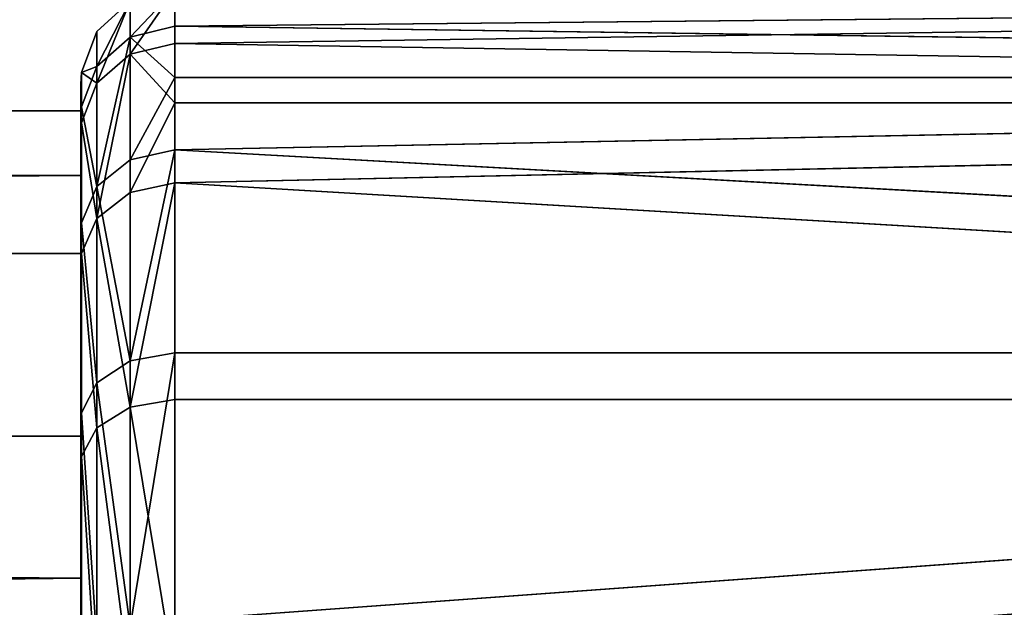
# Model space of a CAD drawing. Extents: x -340 to 340, y -36 to 33.
# Tile 113 of 252: x 245 to 256, y 4 to 10. Entities that reach past the tile are written whole.
import ezdxf

# ---------------------------------------------------------------- set-up
doc = ezdxf.new("R2010")
doc.units = 0
doc.header["$LTSCALE"] = 25.4
doc.layers.get('0').update_dxf_attribs({"color": 13, "linetype": 'CONTINUOUS'})

# ---------------------------------------------------------------- blocks, each defined once
blk = doc.blocks.new('OSLO-LED-60-7521-7517_STL')
at = {"color": 7}
for p, q in [((246.8, 9.907, 148.652), (285.8, 10.293, 152.286)), ((246.8, 9.907, 148.652), (246.8, 10.293, 152.286)), ((246.8, 9.907, 148.652), (285.8, 10.293, 152.286)), ((246.8, 10.293, 152.286), (246.8, 9.725, 155.896)), ((246.8, 9.725, 155.896), (285.8, 10.293, 152.286)), ((246.8, 9.725, 155.896), (285.8, 10.293, 152.286)), ((246.8, 10.293, 152.286), (246.8, 9.725, 155.896)), ((246.8, 9.907, 148.652), (246.8, 10.293, 152.286)), ((246.324, 10.173, 152.283), (245.971, 9.852, 152.275)), ((246.324, 10.173, 152.283), (245.971, 9.852, 152.275)), ((246.324, 10.173, 152.283), (246.324, 9.61, 155.862)), ((246.324, 10.173, 152.283), (246.324, 9.61, 155.862)), ((246.324, 9.79, 148.68), (246.324, 10.173, 152.283)), ((246.324, 9.79, 148.68), (246.324, 10.173, 152.283)), ((245.971, 9.852, 152.275), (245.807, 9.414, 152.264)), ((245.971, 9.852, 152.275), (245.807, 9.414, 152.264)), ((245.971, 9.852, 152.275), (245.971, 9.302, 155.771)), ((245.971, 9.852, 152.275), (245.971, 9.302, 155.771)), ((245.971, 9.478, 148.755), (245.971, 9.852, 152.275)), ((245.971, 9.478, 148.755), (245.971, 9.852, 152.275)), ((246.8, 9.907, 148.652), (246.324, 9.79, 148.68)), ((246.8, 9.907, 148.652), (246.324, 9.79, 148.68)), ((246.8, 9.362, 146.903), (246.8, 9.907, 148.652)), ((246.8, 9.907, 148.652), (285.8, 9.362, 146.903)), ((246.8, 9.907, 148.652), (285.8, 9.362, 146.903)), ((246.8, 9.362, 146.903), (246.8, 9.907, 148.652)), ((246.324, 9.79, 148.68), (245.971, 9.478, 148.755)), ((246.324, 9.79, 148.68), (245.971, 9.478, 148.755)), ((246.324, 9.79, 148.68), (246.324, 8.487, 145.299)), ((246.8, 9.362, 146.903), (246.324, 9.79, 148.68)), ((246.8, 9.362, 146.903), (246.324, 9.79, 148.68)), ((246.324, 9.79, 148.68), (246.324, 8.487, 145.299)), ((246.8, 9.725, 155.896), (246.324, 9.61, 155.862)), ((246.8, 9.725, 155.896), (246.324, 9.61, 155.862)), ((246.8, 9.725, 155.896), (285.8, 9.094, 157.615)), ((246.8, 9.725, 155.896), (246.8, 9.094, 157.615)), ((246.8, 9.725, 155.896), (285.8, 9.094, 157.615)), ((246.8, 9.725, 155.896), (246.8, 9.094, 157.615)), ((246.324, 9.61, 155.862), (245.971, 9.302, 155.771)), ((246.324, 9.61, 155.862), (245.971, 9.302, 155.771)), ((246.324, 9.61, 155.862), (246.324, 8.14, 159.174)), ((246.8, 9.094, 157.615), (246.324, 9.61, 155.862)), ((246.324, 9.61, 155.862), (246.324, 8.14, 159.174)), ((246.8, 9.094, 157.615), (246.324, 9.61, 155.862)), ((245.807, 9.414, 152.264), (245.8, 9.293, 152.261)), ((245.807, 9.414, 152.264), (245.8, 9.293, 152.261)), ((245.971, 9.478, 148.755), (245.807, 9.052, 148.858)), ((245.971, 9.478, 148.755), (245.807, 9.052, 148.858)), ((245.807, 8.882, 155.647), (245.807, 9.414, 152.264)), ((245.807, 9.052, 148.858), (245.807, 9.414, 152.264)), ((245.807, 8.882, 155.647), (245.807, 9.414, 152.264)), ((245.807, 9.052, 148.858), (245.807, 9.414, 152.264)), ((245.971, 8.205, 145.452), (245.971, 9.478, 148.755)), ((245.971, 8.205, 145.452), (245.971, 9.478, 148.755)), ((246.8, 9.362, 146.903), (246.324, 8.487, 145.299)), ((246.8, 9.362, 146.903), (246.324, 8.487, 145.299)), ((246.8, 8.593, 145.241), (285.8, 9.362, 146.903)), ((246.8, 8.593, 145.241), (246.8, 9.362, 146.903)), ((246.8, 9.362, 146.903), (285.8, 9.362, 146.903)), ((246.8, 8.593, 145.241), (285.8, 9.362, 146.903)), ((246.8, 9.362, 146.903), (285.8, 9.362, 146.903)), ((246.8, 8.593, 145.241), (246.8, 9.362, 146.903)), ((245.8, 9.293, 152.261), (245.8, 8.766, 155.613)), ((245.8, 8.935, 148.886), (245.8, 9.293, 152.261)), ((245.8, 9.293, 152.261), (245.8, 8.766, 155.613)), ((245.8, 8.935, 148.886), (245.8, 9.293, 152.261)), ((245.971, 9.302, 155.771), (245.807, 8.882, 155.647)), ((245.971, 9.302, 155.771), (245.807, 8.882, 155.647)), ((245.971, 7.866, 159.006), (245.971, 9.302, 155.771)), ((245.971, 7.866, 159.006), (245.971, 9.302, 155.771)), ((245.8, 9.007, 150.92), (-243.2, 9.007, 150.92)), ((245.8, 9.007, 150.92), (-243.2, 9.007, 150.92)), ((245.807, 9.052, 148.858), (245.8, 8.935, 148.886)), ((245.807, 9.052, 148.858), (245.8, 8.935, 148.886)), ((245.8, 7.495, 145.839), (245.8, 9.007, 150.92)), ((245.8, 9.007, 150.92), (245.8, 8.321, 156.178)), ((245.8, 9.007, 150.92), (245.8, 8.321, 156.178)), ((245.8, 7.495, 145.839), (245.8, 9.007, 150.92)), ((245.807, 7.821, 145.662), (245.807, 9.052, 148.858)), ((245.807, 7.821, 145.662), (245.807, 9.052, 148.858)), ((246.8, 9.094, 157.615), (246.324, 8.14, 159.174)), ((246.8, 9.094, 157.615), (246.324, 8.14, 159.174)), ((246.8, 9.094, 157.615), (285.8, 9.094, 157.615)), ((246.8, 9.094, 157.615), (285.8, 9.094, 157.615)), ((246.8, 9.094, 157.615), (246.8, 8.243, 159.237)), ((246.8, 8.243, 159.237), (285.8, 9.094, 157.615)), ((246.8, 8.243, 159.237), (285.8, 9.094, 157.615)), ((246.8, 9.094, 157.615), (246.8, 8.243, 159.237)), ((245.8, 7.715, 145.719), (245.8, 8.935, 148.886)), ((245.8, 7.715, 145.719), (245.8, 8.935, 148.886)), ((245.807, 8.882, 155.647), (245.8, 8.766, 155.613)), ((245.807, 8.882, 155.647), (245.8, 8.766, 155.613)), ((245.807, 7.493, 158.778), (245.807, 8.882, 155.647)), ((245.807, 7.493, 158.778), (245.807, 8.882, 155.647)), ((245.8, 8.766, 155.613), (245.8, 7.39, 158.715)), ((245.8, 8.766, 155.613), (245.8, 7.39, 158.715)), ((246.8, 8.593, 145.241), (246.324, 8.487, 145.299)), ((246.8, 8.593, 145.241), (246.324, 8.487, 145.299)), ((246.8, 6.441, 142.287), (246.8, 8.593, 145.241)), ((246.8, 8.593, 145.241), (285.8, 6.441, 142.287)), ((246.8, 8.593, 145.241), (285.8, 6.441, 142.287)), ((246.8, 6.441, 142.287), (246.8, 8.593, 145.241)), ((245.971, 8.205, 145.452), (246.324, 8.487, 145.299)), ((245.971, 8.205, 145.452), (246.324, 8.487, 145.299)), ((246.324, 8.487, 145.299), (246.324, 6.354, 142.37)), ((246.324, 8.487, 145.299), (246.324, 6.354, 142.37)), ((245.8, 8.321, 156.178), (-243.2, 8.321, 156.178)), ((245.8, 8.321, 156.178), (-243.2, 8.321, 156.178)), ((245.8, 8.321, 156.178), (245.8, 5.556, 160.701)), ((245.8, 8.321, 156.178), (245.8, 5.556, 160.701)), ((245.971, 8.205, 145.452), (245.807, 7.821, 145.662)), ((245.971, 8.205, 145.452), (245.807, 7.821, 145.662)), ((245.971, 8.205, 145.452), (245.971, 6.121, 142.591)), ((245.971, 8.205, 145.452), (245.971, 6.121, 142.591)), ((246.8, 8.243, 159.237), (246.324, 8.14, 159.174)), ((246.8, 8.243, 159.237), (246.324, 8.14, 159.174)), ((246.8, 8.243, 159.237), (285.8, 5.946, 162.08)), ((246.8, 8.243, 159.237), (246.8, 5.946, 162.08)), ((246.8, 8.243, 159.237), (285.8, 5.946, 162.08)), ((246.8, 8.243, 159.237), (246.8, 5.946, 162.08)), ((246.324, 8.14, 159.174), (245.971, 7.866, 159.006)), ((246.324, 8.14, 159.174), (245.971, 7.866, 159.006)), ((246.324, 5.863, 161.992), (246.324, 8.14, 159.174)), ((246.324, 5.863, 161.992), (246.324, 8.14, 159.174)), ((245.971, 7.866, 159.006), (245.807, 7.493, 158.778)), ((245.971, 7.866, 159.006), (245.807, 7.493, 158.778)), ((245.971, 5.642, 161.76), (245.971, 7.866, 159.006)), ((245.971, 5.642, 161.76), (245.971, 7.866, 159.006)), ((245.807, 7.821, 145.662), (245.8, 7.715, 145.719)), ((245.807, 7.821, 145.662), (245.8, 7.715, 145.719)), ((245.807, 5.804, 142.893), (245.807, 7.821, 145.662)), ((245.807, 5.804, 142.893), (245.807, 7.821, 145.662)), ((245.8, 5.717, 142.976), (245.8, 7.715, 145.719)), ((245.8, 5.717, 142.976), (245.8, 7.715, 145.719)), ((245.8, 7.495, 145.839), (-243.2, 7.495, 145.839)), ((245.8, 7.495, 145.839), (-243.2, 7.495, 145.839)), ((245.8, 4.047, 141.811), (245.8, 7.495, 145.839)), ((245.8, 4.047, 141.811), (245.8, 7.495, 145.839)), ((245.807, 7.493, 158.778), (245.8, 7.39, 158.715)), ((245.807, 7.493, 158.778), (245.8, 7.39, 158.715)), ((245.807, 5.34, 161.443), (245.807, 7.493, 158.778)), ((245.807, 5.34, 161.443), (245.807, 7.493, 158.778)), ((245.8, 7.39, 158.715), (245.8, 5.257, 161.355)), ((245.8, 7.39, 158.715), (245.8, 5.257, 161.355)), ((246.8, 6.441, 142.287), (246.324, 6.354, 142.37)), ((246.8, 6.441, 142.287), (246.324, 6.354, 142.37)), ((246.8, 3.598, 139.99), (285.8, 6.441, 142.287)), ((246.8, 3.598, 139.99), (246.8, 6.441, 142.287)), ((246.8, 6.441, 142.287), (285.8, 6.441, 142.287)), ((246.8, 3.598, 139.99), (285.8, 6.441, 142.287)), ((246.8, 6.441, 142.287), (285.8, 6.441, 142.287)), ((246.8, 3.598, 139.99), (246.8, 6.441, 142.287)), ((245.971, 6.121, 142.591), (246.324, 6.354, 142.37)), ((245.971, 6.121, 142.591), (246.324, 6.354, 142.37)), ((246.324, 6.354, 142.37), (246.324, 3.536, 140.093)), ((246.324, 6.354, 142.37), (246.324, 3.536, 140.093)), ((245.807, 5.804, 142.893), (245.971, 6.121, 142.591)), ((245.807, 5.804, 142.893), (245.971, 6.121, 142.591)), ((245.971, 6.121, 142.591), (245.971, 3.368, 140.367)), ((245.971, 6.121, 142.591), (245.971, 3.368, 140.367)), ((246.324, 5.863, 161.992), (245.971, 5.642, 161.76)), ((246.324, 5.863, 161.992), (245.971, 5.642, 161.76)), ((246.324, 5.863, 161.992), (246.8, 5.946, 162.08)), ((246.324, 5.863, 161.992), (246.8, 5.946, 162.08)), ((246.324, 2.934, 164.126), (246.324, 5.863, 161.992)), ((246.324, 2.934, 164.126), (246.324, 5.863, 161.992)), ((246.8, 5.946, 162.08), (285.8, 5.946, 162.08)), ((246.8, 5.946, 162.08), (285.8, 5.946, 162.08)), ((246.8, 5.946, 162.08), (246.8, 2.992, 164.231)), ((246.8, 5.946, 162.08), (246.8, 2.992, 164.231)), ((245.807, 5.804, 142.893), (245.8, 5.717, 142.976)), ((245.807, 5.804, 142.893), (245.8, 5.717, 142.976)), ((245.807, 5.804, 142.893), (245.807, 3.14, 140.74)), ((245.807, 5.804, 142.893), (245.807, 3.14, 140.74)), ((245.8, 3.077, 140.843), (245.8, 5.717, 142.976)), ((245.8, 3.077, 140.843), (245.8, 5.717, 142.976)), ((245.8, 5.556, 160.701), (-243.2, 5.556, 160.701)), ((245.8, 5.556, 160.701), (-243.2, 5.556, 160.701)), ((245.8, 5.556, 160.701), (245.8, 1.19, 163.709)), ((245.8, 5.556, 160.701), (245.8, 1.19, 163.709)), ((245.971, 5.642, 161.76), (245.807, 5.34, 161.443)), ((245.971, 5.642, 161.76), (245.807, 5.34, 161.443)), ((245.971, 2.781, 163.844), (245.971, 5.642, 161.76)), ((245.971, 2.781, 163.844), (245.971, 5.642, 161.76)), ((245.807, 5.34, 161.443), (245.8, 5.257, 161.355)), ((245.807, 5.34, 161.443), (245.8, 5.257, 161.355)), ((245.807, 2.571, 163.459), (245.807, 5.34, 161.443)), ((245.807, 2.571, 163.459), (245.807, 5.34, 161.443)), ((245.8, 5.257, 161.355), (245.8, 2.514, 163.353)), ((245.8, 5.257, 161.355), (245.8, 2.514, 163.353)), ((245.8, 4.047, 141.811), (-243.2, 4.047, 141.811)), ((245.8, 4.047, 141.811), (-243.2, 4.047, 141.811)), ((245.8, -0.741, 139.534), (245.8, 4.047, 141.811)), ((245.8, -0.741, 139.534), (245.8, 4.047, 141.811))]:
    blk.add_line(p, q, dxfattribs=at)
mesh = blk.add_polyface(dxfattribs=at)
corners = [(246.324, 9.61, 155.862), (246.8, 10.293, 152.286), (246.324, 10.173, 152.283), (246.8, 9.725, 155.896)]
mesh.append_faces([[corners[k] for k in face] for face in [(0, 1, 2), (1, 0, 3)]], dxfattribs={"vtx0": -1, "color": 7})
mesh = blk.add_polyface(dxfattribs=at)
corners = [(246.324, 9.79, 148.68), (246.8, 10.293, 152.286), (246.8, 9.907, 148.652), (246.324, 10.173, 152.283)]
mesh.append_faces([[corners[k] for k in face] for face in [(0, 1, 2), (1, 0, 3)]], dxfattribs={"vtx0": -1, "color": 7})
mesh = blk.add_polyface(dxfattribs=at)
corners = [(285.8, 10.293, 152.286), (285.8, 9.362, 146.903), (246.8, 9.907, 148.652)]
mesh.append_faces([[corners[k] for k in face] for face in [(0, 1, 2)]], dxfattribs={"color": 7})
mesh = blk.add_polyface(dxfattribs=at)
corners = [(285.8, 10.293, 152.286), (246.8, 9.907, 148.652), (246.8, 10.293, 152.286)]
mesh.append_faces([[corners[k] for k in face] for face in [(0, 1, 2)]], dxfattribs={"color": 7})
mesh = blk.add_polyface(dxfattribs=at)
corners = [(246.8, 9.725, 155.896), (285.8, 10.293, 152.286), (246.8, 10.293, 152.286)]
mesh.append_faces([[corners[k] for k in face] for face in [(0, 1, 2)]], dxfattribs={"color": 7})
mesh = blk.add_polyface(dxfattribs=at)
corners = [(285.8, 9.094, 157.615), (285.8, 10.293, 152.286), (246.8, 9.725, 155.896)]
mesh.append_faces([[corners[k] for k in face] for face in [(0, 1, 2)]], dxfattribs={"color": 7})
mesh = blk.add_polyface(dxfattribs=at)
corners = [(245.971, 9.302, 155.771), (246.324, 10.173, 152.283), (245.971, 9.852, 152.275), (246.324, 9.61, 155.862)]
mesh.append_faces([[corners[k] for k in face] for face in [(0, 1, 2), (1, 0, 3)]], dxfattribs={"vtx0": -1, "color": 7})
mesh = blk.add_polyface(dxfattribs=at)
corners = [(245.971, 9.478, 148.755), (246.324, 10.173, 152.283), (246.324, 9.79, 148.68), (245.971, 9.852, 152.275)]
mesh.append_faces([[corners[k] for k in face] for face in [(0, 1, 2), (1, 0, 3)]], dxfattribs={"vtx0": -1, "color": 7})
mesh = blk.add_polyface(dxfattribs=at)
corners = [(245.971, 9.302, 155.771), (245.807, 9.414, 152.264), (245.807, 8.882, 155.647), (245.971, 9.852, 152.275)]
mesh.append_faces([[corners[k] for k in face] for face in [(0, 1, 2), (1, 0, 3)]], dxfattribs={"vtx0": -1, "color": 7})
mesh = blk.add_polyface(dxfattribs=at)
corners = [(245.807, 9.414, 152.264), (245.971, 9.478, 148.755), (245.807, 9.052, 148.858), (245.971, 9.852, 152.275)]
mesh.append_faces([[corners[k] for k in face] for face in [(0, 1, 2), (1, 0, 3)]], dxfattribs={"vtx0": -1, "color": 7})
mesh = blk.add_polyface(dxfattribs=at)
corners = [(246.324, 9.79, 148.68), (246.8, 9.907, 148.652), (246.8, 9.362, 146.903)]
mesh.append_faces([[corners[k] for k in face] for face in [(0, 1, 2)]], dxfattribs={"color": 7})
mesh = blk.add_polyface(dxfattribs=at)
corners = [(246.8, 9.907, 148.652), (285.8, 9.362, 146.903), (246.8, 9.362, 146.903)]
mesh.append_faces([[corners[k] for k in face] for face in [(0, 1, 2)]], dxfattribs={"color": 7})
mesh = blk.add_polyface(dxfattribs=at)
corners = [(245.971, 8.205, 145.452), (246.324, 9.79, 148.68), (246.324, 8.487, 145.299), (245.971, 9.478, 148.755)]
mesh.append_faces([[corners[k] for k in face] for face in [(0, 1, 2), (1, 0, 3)]], dxfattribs={"vtx0": -1, "color": 7})
mesh = blk.add_polyface(dxfattribs=at)
corners = [(246.324, 9.79, 148.68), (246.8, 9.362, 146.903), (246.324, 8.487, 145.299)]
mesh.append_faces([[corners[k] for k in face] for face in [(0, 1, 2)]], dxfattribs={"color": 7})
mesh = blk.add_polyface(dxfattribs=at)
corners = [(246.8, 9.094, 157.615), (246.8, 9.725, 155.896), (246.324, 9.61, 155.862)]
mesh.append_faces([[corners[k] for k in face] for face in [(0, 1, 2)]], dxfattribs={"color": 7})
mesh = blk.add_polyface(dxfattribs=at)
corners = [(285.8, 9.094, 157.615), (246.8, 9.725, 155.896), (246.8, 9.094, 157.615)]
mesh.append_faces([[corners[k] for k in face] for face in [(0, 1, 2)]], dxfattribs={"color": 7})
mesh = blk.add_polyface(dxfattribs=at)
corners = [(245.971, 7.866, 159.006), (246.324, 9.61, 155.862), (245.971, 9.302, 155.771), (246.324, 8.14, 159.174)]
mesh.append_faces([[corners[k] for k in face] for face in [(0, 1, 2), (1, 0, 3)]], dxfattribs={"vtx0": -1, "color": 7})
mesh = blk.add_polyface(dxfattribs=at)
corners = [(246.324, 8.14, 159.174), (246.8, 9.094, 157.615), (246.324, 9.61, 155.862)]
mesh.append_faces([[corners[k] for k in face] for face in [(0, 1, 2)]], dxfattribs={"color": 7})
mesh = blk.add_polyface(dxfattribs=at)
corners = [(245.807, 8.882, 155.647), (245.8, 9.293, 152.261), (245.8, 8.766, 155.613), (245.807, 9.414, 152.264)]
mesh.append_faces([[corners[k] for k in face] for face in [(0, 1, 2), (1, 0, 3)]], dxfattribs={"vtx0": -1, "color": 7})
mesh = blk.add_polyface(dxfattribs=at)
corners = [(245.8, 9.293, 152.261), (245.807, 9.052, 148.858), (245.8, 8.935, 148.886), (245.807, 9.414, 152.264)]
mesh.append_faces([[corners[k] for k in face] for face in [(0, 1, 2), (1, 0, 3)]], dxfattribs={"vtx0": -1, "color": 7})
mesh = blk.add_polyface(dxfattribs=at)
corners = [(245.807, 9.052, 148.858), (245.971, 8.205, 145.452), (245.807, 7.821, 145.662), (245.971, 9.478, 148.755)]
mesh.append_faces([[corners[k] for k in face] for face in [(0, 1, 2), (1, 0, 3)]], dxfattribs={"vtx0": -1, "color": 7})
mesh = blk.add_polyface(dxfattribs=at)
corners = [(246.8, 9.362, 146.903), (246.8, 8.593, 145.241), (246.324, 8.487, 145.299)]
mesh.append_faces([[corners[k] for k in face] for face in [(0, 1, 2)]], dxfattribs={"color": 7})
mesh = blk.add_polyface(dxfattribs=at)
corners = [(285.8, 9.362, 146.903), (285.8, 6.441, 142.287), (246.8, 8.593, 145.241)]
mesh.append_faces([[corners[k] for k in face] for face in [(0, 1, 2)]], dxfattribs={"color": 7})
mesh = blk.add_polyface(dxfattribs=at)
corners = [(285.8, 9.362, 146.903), (246.8, 8.593, 145.241), (246.8, 9.362, 146.903)]
mesh.append_faces([[corners[k] for k in face] for face in [(0, 1, 2)]], dxfattribs={"color": 7})
mesh = blk.add_polyface(dxfattribs=at)
corners = [(245.8, -16.34, 154.985), (245.8, -16.346, 150.286), (245.8, -16.699, 151.61), (245.8, -15.923, 155.571), (245.8, -15.12, 158.152), (245.8, -13.388, 160.227), (245.8, -13.122, 160.895), (245.8, -9.178, 163.45), (245.8, -10.482, 163.028), (245.8, -7.38, 164.405), (245.8, -4.022, 164.682), (245.8, -4.028, 164.932), (245.8, -0.653, 164.573), (245.8, 1.19, 163.709), (245.8, 2.514, 163.353), (245.8, 5.556, 160.701), (245.8, 5.257, 161.355), (245.8, 7.39, 158.715), (245.8, 8.321, 156.178), (245.8, 8.766, 155.613), (245.8, 9.007, 150.92), (245.8, 9.293, 152.261), (245.8, -16.172, 148.258), (245.8, -14.582, 145.286), (245.8, -14.795, 145.156), (245.8, -12.662, 142.516), (245.8, -10.937, 141.436), (245.8, -9.919, 140.518), (245.8, -6.041, 139.402), (245.8, -6.752, 139.298), (245.8, -3.378, 138.94), (245.8, -0.741, 139.534), (245.8, -0.025, 139.467), (245.8, 4.047, 141.811), (245.8, 3.077, 140.843), (245.8, 5.717, 142.976), (245.8, 7.495, 145.839), (245.8, 7.715, 145.719), (245.8, 8.935, 148.886)]
mesh.append_faces([[corners[k] for k in face] for face in [(0, 1, 2), (1, 0, 3), (3, 4, 5), (5, 6, 7), (7, 9, 10), (10, 12, 13), (13, 14, 15), (15, 17, 18), (18, 19, 20), (22, 23, 24), (24, 23, 25), (25, 26, 27), (27, 28, 29), (29, 28, 30), (30, 31, 32), (32, 33, 34), (34, 33, 35), (35, 36, 37), (37, 20, 38), (38, 20, 21)]], dxfattribs={"vtx0": -1, "vtx1": -1, "color": 7})
mesh.append_faces([[corners[k] for k in face] for face in [(3, 0, 4), (5, 4, 6), (7, 6, 8), (7, 8, 9), (10, 9, 11), (10, 11, 12), (13, 12, 14), (15, 14, 16), (15, 16, 17), (18, 17, 19), (20, 19, 21), (1, 22, 2), (22, 1, 23), (25, 23, 26), (27, 26, 28), (30, 28, 31), (32, 31, 33), (35, 33, 36), (37, 36, 20)]], dxfattribs={"vtx0": -1, "vtx2": -1, "color": 7})
mesh = blk.add_polyface(dxfattribs=at)
corners = [(245.971, 7.866, 159.006), (245.807, 8.882, 155.647), (245.807, 7.493, 158.778), (245.971, 9.302, 155.771)]
mesh.append_faces([[corners[k] for k in face] for face in [(0, 1, 2), (1, 0, 3)]], dxfattribs={"vtx0": -1, "color": 7})
mesh = blk.add_polyface(dxfattribs=at)
corners = [(-243.2, 8.321, 156.178), (245.8, 9.007, 150.92), (-243.2, 9.007, 150.92), (245.8, 8.321, 156.178)]
mesh.append_faces([[corners[k] for k in face] for face in [(0, 1, 2), (1, 0, 3)]], dxfattribs={"vtx0": -1, "color": 7})
mesh = blk.add_polyface(dxfattribs=at)
corners = [(-243.2, 9.007, 150.92), (245.8, 7.495, 145.839), (-243.2, 7.495, 145.839), (245.8, 9.007, 150.92)]
mesh.append_faces([[corners[k] for k in face] for face in [(0, 1, 2), (1, 0, 3)]], dxfattribs={"vtx0": -1, "color": 7})
mesh = blk.add_polyface(dxfattribs=at)
corners = [(245.8, 8.935, 148.886), (245.807, 7.821, 145.662), (245.8, 7.715, 145.719), (245.807, 9.052, 148.858)]
mesh.append_faces([[corners[k] for k in face] for face in [(0, 1, 2), (1, 0, 3)]], dxfattribs={"vtx0": -1, "color": 7})
mesh = blk.add_polyface(dxfattribs=at)
corners = [(246.8, 8.243, 159.237), (246.8, 9.094, 157.615), (246.324, 8.14, 159.174)]
mesh.append_faces([[corners[k] for k in face] for face in [(0, 1, 2)]], dxfattribs={"color": 7})
mesh = blk.add_polyface(dxfattribs=at)
corners = [(246.8, 8.243, 159.237), (285.8, 9.094, 157.615), (246.8, 9.094, 157.615)]
mesh.append_faces([[corners[k] for k in face] for face in [(0, 1, 2)]], dxfattribs={"color": 7})
mesh = blk.add_polyface(dxfattribs=at)
corners = [(285.8, 5.946, 162.08), (285.8, 9.094, 157.615), (246.8, 8.243, 159.237)]
mesh.append_faces([[corners[k] for k in face] for face in [(0, 1, 2)]], dxfattribs={"color": 7})
mesh = blk.add_polyface(dxfattribs=at)
corners = [(245.807, 7.493, 158.778), (245.8, 8.766, 155.613), (245.8, 7.39, 158.715), (245.807, 8.882, 155.647)]
mesh.append_faces([[corners[k] for k in face] for face in [(0, 1, 2), (1, 0, 3)]], dxfattribs={"vtx0": -1, "color": 7})
mesh = blk.add_polyface(dxfattribs=at)
corners = [(246.324, 6.354, 142.37), (246.8, 8.593, 145.241), (246.8, 6.441, 142.287), (246.324, 8.487, 145.299)]
mesh.append_faces([[corners[k] for k in face] for face in [(0, 1, 2), (1, 0, 3)]], dxfattribs={"vtx0": -1, "color": 7})
mesh = blk.add_polyface(dxfattribs=at)
corners = [(246.8, 8.593, 145.241), (285.8, 6.441, 142.287), (246.8, 6.441, 142.287)]
mesh.append_faces([[corners[k] for k in face] for face in [(0, 1, 2)]], dxfattribs={"color": 7})
mesh = blk.add_polyface(dxfattribs=at)
corners = [(245.971, 8.205, 145.452), (246.324, 6.354, 142.37), (245.971, 6.121, 142.591), (246.324, 8.487, 145.299)]
mesh.append_faces([[corners[k] for k in face] for face in [(0, 1, 2), (1, 0, 3)]], dxfattribs={"vtx0": -1, "color": 7})
mesh = blk.add_polyface(dxfattribs=at)
corners = [(-243.2, 5.556, 160.701), (245.8, 8.321, 156.178), (-243.2, 8.321, 156.178), (245.8, 5.556, 160.701)]
mesh.append_faces([[corners[k] for k in face] for face in [(0, 1, 2), (1, 0, 3)]], dxfattribs={"vtx0": -1, "color": 7})
mesh = blk.add_polyface(dxfattribs=at)
corners = [(245.807, 7.821, 145.662), (245.971, 6.121, 142.591), (245.807, 5.804, 142.893), (245.971, 8.205, 145.452)]
mesh.append_faces([[corners[k] for k in face] for face in [(0, 1, 2), (1, 0, 3)]], dxfattribs={"vtx0": -1, "color": 7})
mesh = blk.add_polyface(dxfattribs=at)
corners = [(246.324, 5.863, 161.992), (246.8, 8.243, 159.237), (246.324, 8.14, 159.174), (246.8, 5.946, 162.08)]
mesh.append_faces([[corners[k] for k in face] for face in [(0, 1, 2), (1, 0, 3)]], dxfattribs={"vtx0": -1, "color": 7})
mesh = blk.add_polyface(dxfattribs=at)
corners = [(285.8, 5.946, 162.08), (246.8, 8.243, 159.237), (246.8, 5.946, 162.08)]
mesh.append_faces([[corners[k] for k in face] for face in [(0, 1, 2)]], dxfattribs={"color": 7})
mesh = blk.add_polyface(dxfattribs=at)
corners = [(246.324, 5.863, 161.992), (245.971, 7.866, 159.006), (245.971, 5.642, 161.76), (246.324, 8.14, 159.174)]
mesh.append_faces([[corners[k] for k in face] for face in [(0, 1, 2), (1, 0, 3)]], dxfattribs={"vtx0": -1, "color": 7})
mesh = blk.add_polyface(dxfattribs=at)
corners = [(245.971, 5.642, 161.76), (245.807, 7.493, 158.778), (245.807, 5.34, 161.443), (245.971, 7.866, 159.006)]
mesh.append_faces([[corners[k] for k in face] for face in [(0, 1, 2), (1, 0, 3)]], dxfattribs={"vtx0": -1, "color": 7})
mesh = blk.add_polyface(dxfattribs=at)
corners = [(245.8, 7.715, 145.719), (245.807, 5.804, 142.893), (245.8, 5.717, 142.976), (245.807, 7.821, 145.662)]
mesh.append_faces([[corners[k] for k in face] for face in [(0, 1, 2), (1, 0, 3)]], dxfattribs={"vtx0": -1, "color": 7})
mesh = blk.add_polyface(dxfattribs=at)
corners = [(-243.2, 7.495, 145.839), (245.8, 4.047, 141.811), (-243.2, 4.047, 141.811), (245.8, 7.495, 145.839)]
mesh.append_faces([[corners[k] for k in face] for face in [(0, 1, 2), (1, 0, 3)]], dxfattribs={"vtx0": -1, "color": 7})
mesh = blk.add_polyface(dxfattribs=at)
corners = [(245.807, 5.34, 161.443), (245.8, 7.39, 158.715), (245.8, 5.257, 161.355), (245.807, 7.493, 158.778)]
mesh.append_faces([[corners[k] for k in face] for face in [(0, 1, 2), (1, 0, 3)]], dxfattribs={"vtx0": -1, "color": 7})
mesh = blk.add_polyface(dxfattribs=at)
corners = [(246.8, 6.441, 142.287), (246.324, 3.536, 140.093), (246.324, 6.354, 142.37), (246.8, 3.598, 139.99)]
mesh.append_faces([[corners[k] for k in face] for face in [(0, 1, 2), (1, 0, 3)]], dxfattribs={"vtx0": -1, "color": 7})
mesh = blk.add_polyface(dxfattribs=at)
corners = [(285.8, 1.977, 139.139), (246.8, 3.598, 139.99), (285.8, 6.441, 142.287)]
mesh.append_faces([[corners[k] for k in face] for face in [(0, 1, 2)]], dxfattribs={"color": 7})
mesh = blk.add_polyface(dxfattribs=at)
corners = [(285.8, 6.441, 142.287), (246.8, 3.598, 139.99), (246.8, 6.441, 142.287)]
mesh.append_faces([[corners[k] for k in face] for face in [(0, 1, 2)]], dxfattribs={"color": 7})
mesh = blk.add_polyface(dxfattribs=at)
corners = [(245.971, 6.121, 142.591), (246.324, 3.536, 140.093), (245.971, 3.368, 140.367), (246.324, 6.354, 142.37)]
mesh.append_faces([[corners[k] for k in face] for face in [(0, 1, 2), (1, 0, 3)]], dxfattribs={"vtx0": -1, "color": 7})
mesh = blk.add_polyface(dxfattribs=at)
corners = [(245.807, 5.804, 142.893), (245.971, 3.368, 140.367), (245.807, 3.14, 140.74), (245.971, 6.121, 142.591)]
mesh.append_faces([[corners[k] for k in face] for face in [(0, 1, 2), (1, 0, 3)]], dxfattribs={"vtx0": -1, "color": 7})
mesh = blk.add_polyface(dxfattribs=at)
corners = [(246.324, 2.934, 164.126), (245.971, 5.642, 161.76), (245.971, 2.781, 163.844), (246.324, 5.863, 161.992)]
mesh.append_faces([[corners[k] for k in face] for face in [(0, 1, 2), (1, 0, 3)]], dxfattribs={"vtx0": -1, "color": 7})
mesh = blk.add_polyface(dxfattribs=at)
corners = [(246.8, 2.992, 164.231), (246.324, 5.863, 161.992), (246.324, 2.934, 164.126), (246.8, 5.946, 162.08)]
mesh.append_faces([[corners[k] for k in face] for face in [(0, 1, 2), (1, 0, 3)]], dxfattribs={"vtx0": -1, "color": 7})
mesh = blk.add_polyface(dxfattribs=at)
corners = [(285.8, 5.946, 162.08), (246.8, 5.946, 162.08), (246.8, 2.992, 164.231)]
mesh.append_faces([[corners[k] for k in face] for face in [(0, 1, 2)]], dxfattribs={"color": 7})
mesh = blk.add_polyface(dxfattribs=at)
corners = [(285.8, 5.946, 162.08), (246.8, 2.992, 164.231), (285.8, 1.33, 165)]
mesh.append_faces([[corners[k] for k in face] for face in [(0, 1, 2)]], dxfattribs={"color": 7})
mesh = blk.add_polyface(dxfattribs=at)
corners = [(245.8, 5.717, 142.976), (245.807, 3.14, 140.74), (245.8, 3.077, 140.843), (245.807, 5.804, 142.893)]
mesh.append_faces([[corners[k] for k in face] for face in [(0, 1, 2), (1, 0, 3)]], dxfattribs={"vtx0": -1, "color": 7})
mesh = blk.add_polyface(dxfattribs=at)
corners = [(245.8, 1.19, 163.709), (-243.2, 5.556, 160.701), (-243.2, 1.19, 163.709), (245.8, 5.556, 160.701)]
mesh.append_faces([[corners[k] for k in face] for face in [(0, 1, 2), (1, 0, 3)]], dxfattribs={"vtx0": -1, "color": 7})
mesh = blk.add_polyface(dxfattribs=at)
corners = [(245.971, 2.781, 163.844), (245.807, 5.34, 161.443), (245.807, 2.571, 163.459), (245.971, 5.642, 161.76)]
mesh.append_faces([[corners[k] for k in face] for face in [(0, 1, 2), (1, 0, 3)]], dxfattribs={"vtx0": -1, "color": 7})
mesh = blk.add_polyface(dxfattribs=at)
corners = [(245.807, 2.571, 163.459), (245.8, 5.257, 161.355), (245.8, 2.514, 163.353), (245.807, 5.34, 161.443)]
mesh.append_faces([[corners[k] for k in face] for face in [(0, 1, 2), (1, 0, 3)]], dxfattribs={"vtx0": -1, "color": 7})
mesh = blk.add_polyface(dxfattribs=at)
corners = [(245.8, 4.047, 141.811), (-243.2, -0.741, 139.534), (-243.2, 4.047, 141.811), (245.8, -0.741, 139.534)]
mesh.append_faces([[corners[k] for k in face] for face in [(0, 1, 2), (1, 0, 3)]], dxfattribs={"vtx0": -1, "color": 7})

msp = doc.modelspace()

# ---------------------------------------------------------------- block references
at = {"color": 0}
msp.add_blockref('OSLO-LED-60-7521-7517_STL', (0, 0), dxfattribs=at)

doc.saveas('drawing.dxf')
